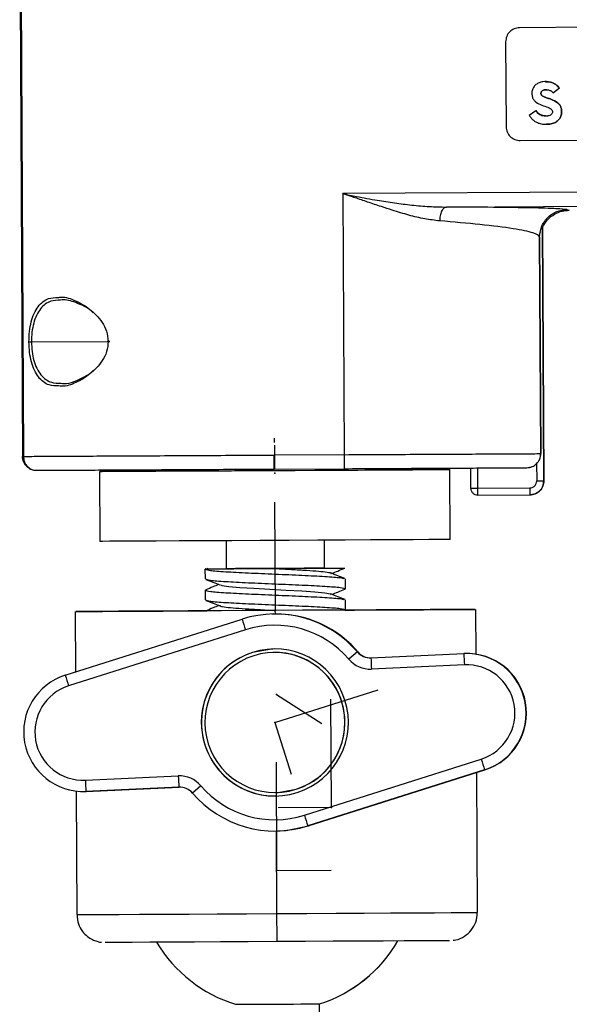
# Model space of a CAD drawing. Header units: millimetres. Extents: x -353 to -41, y 81 to 365.
# Tile 19 of 48: x -306 to -266, y 254 to 325. Entities that reach past the tile are written whole.
import ezdxf

# ---------------------------------------------------------------- set-up
doc = ezdxf.new("R2010")
doc.units = ezdxf.units.MM
doc.header["$PDSIZE"] = -1

msp = doc.modelspace()

# ---------------------------------------------------------------- linework, layer by layer
at = {"color": 7, "linetype": 'Continuous', "lineweight": 25}
for p, q in [((-305.547, 330.627), (-305.351, 293.556)), ((-305.474, 330.296), (-305.279, 293.556)), ((-240.855, 324.327), (-269.854, 324.174)), ((-270.849, 323.168), (-270.817, 317.107)), ((-270.849, 323.168), (-270.817, 317.107)), ((-270.849, 323.168), (-270.849, 323.168)), ((-268.014, 320.33), (-268.014, 320.33)), ((-267.007, 319.851), (-267.443, 319.517)), ((-267.443, 319.517), (-267.442, 319.518)), ((-267.006, 319.851), (-267.442, 319.518)), ((-267.006, 319.851), (-267.007, 319.851)), ((-268.254, 318.634), (-268.253, 318.634)), ((-267.615, 319.062), (-267.614, 319.062)), ((-269.168, 317.924), (-268.694, 318.253)), ((-269.167, 317.924), (-269.168, 317.924)), ((-268.694, 318.253), (-268.693, 318.253)), ((-267.898, 317.277), (-267.898, 317.277)), ((-270.817, 317.107), (-270.817, 317.107)), ((-269.812, 316.113), (-240.812, 316.267)), ((-217.777, 312.666), (-282.481, 312.323)), ((-282.481, 312.323), (-282.383, 293.677)), ((-275.082, 311.363), (-217.769, 311.667)), ((-266.474, 311.181), (-266.304, 311.139)), ((-268.376, 309.596), (-268.377, 309.55)), ((-268.228, 310.005), (-268.223, 309.902)), ((-268.131, 291.805), (-268.228, 310.005)), ((-268.22, 310.005), (-268.123, 291.805)), ((-268.344, 293.752), (-268.426, 309.208)), ((-268.426, 309.208), (-268.425, 309.159)), ((-268.425, 309.159), (-268.343, 293.752)), ((-304.707, 301.736), (-299.11, 301.765)), ((-287.382, 294.551), (-287.382, 294.551)), ((-287.359, 294.351), (-287.35, 292.651)), ((-305.351, 293.556), (-305.333, 293.556)), ((-305.333, 293.556), (-305.279, 293.556)), ((-282.383, 293.677), (-287.382, 293.65)), ((-268.343, 293.752), (-268.344, 293.752)), ((-293.933, 292.617), (-293.933, 292.517)), ((-287.374, 292.651), (-282.375, 292.677)), ((-287.35, 292.651), (-287.374, 292.651)), ((-280.733, 292.687), (-280.733, 292.587)), ((-274.806, 287.618), (-274.833, 292.618)), ((-273.329, 291.277), (-273.336, 292.726)), ((-272.83, 291.28), (-272.838, 292.728)), ((-269.339, 292.747), (-269.338, 292.747)), ((-269.317, 292.747), (-269.316, 292.747)), ((-268.639, 293.037), (-268.633, 291.802)), ((-299.806, 287.486), (-299.832, 292.485)), ((-272.83, 291.28), (-269.13, 291.3)), ((-268.123, 291.805), (-268.131, 291.805)), ((-272.826, 290.78), (-269.126, 290.8)), ((-269.126, 290.8), (-269.118, 290.8)), ((-290.806, 287.533), (-290.796, 285.533)), ((-283.806, 287.57), (-283.796, 285.57)), ((-292.113, 285.559), (-292.287, 285.487)), ((-292.292, 284.8), (-292.295, 285.5)), ((-282.288, 284.103), (-282.292, 284.803)), ((-292.174, 284.029), (-292.287, 284)), ((-292.284, 283.3), (-292.287, 284)), ((-282.288, 284.103), (-282.405, 284.074)), ((-282.28, 282.603), (-282.284, 283.303)), ((-301.579, 282.476), (-301.557, 278.161)), ((-287.492, 282.298), (-287.538, 282.297)), ((-287.319, 282.551), (-287.318, 282.301)), ((-272.963, 279.426), (-272.98, 282.628)), ((-302.299, 277.925), (-289.671, 281.936)), ((-289.431, 281.173), (-302.059, 277.162)), ((-288.913, 279.553), (-288.916, 279.553)), ((-287.461, 279.548), (-287.463, 279.548)), ((-281.434, 279.586), (-282.044, 279.066)), ((-281.434, 279.586), (-281.408, 279.586)), ((-280.467, 279.167), (-273.831, 279.471)), ((-273.797, 278.671), (-280.433, 278.367)), ((-285.223, 267.926), (-272.595, 271.937)), ((-272.35, 271.174), (-284.978, 267.163)), ((-284.952, 267.164), (-272.324, 271.175)), ((-272.865, 260.978), (-272.918, 270.986)), ((-272.324, 271.175), (-272.35, 271.174)), ((-300.857, 270.428), (-294.221, 270.732)), ((-301.512, 269.654), (-301.465, 260.826)), ((-294.182, 269.932), (-300.818, 269.629)), ((-300.794, 269.629), (-300.818, 269.629)), ((-300.794, 269.629), (-294.158, 269.933)), ((-294.158, 269.933), (-294.182, 269.932)), ((-292.609, 270.033), (-293.215, 269.513)), ((-287.188, 269.551), (-287.187, 269.551)), ((-285.812, 269.784), (-285.81, 269.784)), ((-284.932, 267.164), (-284.655, 267.258)), ((-287.235, 266.8), (-287.204, 260.901)), ((-287.112, 266.802), (-287.066, 266.804)), ((-284.932, 267.164), (-284.978, 267.163)), ((-283.988, 227.455), (-284.131, 254.454))]:
    msp.add_line(p, q, dxfattribs=at)
at = {"color": 7, "linetype": 'Continuous'}
for p, q in [((-287.332, 292.352), (-287.342, 292.351)), ((-287.28, 282.552), (-287.321, 290.287)), ((-287.28, 282.552), (-291.147, 282.531)), ((-287.327, 274.55), (-279.954, 276.891)), ((-287.222, 276.553), (-283.965, 274.467)), ((-287.222, 276.553), (-287.201, 276.553)), ((-283.289, 268.486), (-283.33, 276.221)), ((-287.327, 274.55), (-286.156, 270.863)), ((-287.181, 263.978), (-287.222, 271.713)), ((-283.289, 268.486), (-287.088, 268.466)), ((-287.181, 263.978), (-283.314, 263.998))]:
    msp.add_line(p, q, dxfattribs=at)
at = {"color": 7, "linetype": 'Continuous', "lineweight": 25, "flags": 128}
for points in [[(-299.832, 292.485), (-299.668, 292.486), (-299.166, 292.489), (-298.342, 292.493), (-297.218, 292.499), (-295.824, 292.506), (-294.198, 292.515), (-292.385, 292.524), (-290.434, 292.535), (-288.399, 292.545), (-286.335, 292.556), (-284.297, 292.567), (-282.343, 292.577), (-280.525, 292.587), (-278.892, 292.596), (-277.49, 292.603), (-276.356, 292.61), (-275.521, 292.614), (-275.009, 292.617), (-274.833, 292.618)], [(-293.933, 292.517), (-293.771, 292.517), (-293.287, 292.52), (-292.504, 292.524), (-291.462, 292.53), (-290.213, 292.536), (-288.819, 292.543), (-287.351, 292.551), (-285.882, 292.559), (-284.485, 292.566), (-283.232, 292.573), (-282.184, 292.579), (-281.394, 292.583), (-280.902, 292.586), (-280.733, 292.587)], [(-274.833, 292.618), (-274.998, 292.617), (-275.499, 292.615), (-276.323, 292.61), (-277.448, 292.605), (-278.842, 292.597), (-280.467, 292.589), (-280.733, 292.587)], [(-293.933, 292.517), (-294.141, 292.516), (-295.773, 292.508), (-297.176, 292.5), (-298.31, 292.494), (-299.144, 292.489), (-299.656, 292.487), (-299.832, 292.485)], [(-274.806, 287.618), (-274.983, 287.617), (-275.495, 287.614), (-276.329, 287.61), (-277.463, 287.604), (-278.866, 287.596), (-280.498, 287.587), (-282.316, 287.578), (-284.271, 287.567), (-286.308, 287.556), (-288.373, 287.545), (-290.408, 287.535), (-292.359, 287.524), (-294.172, 287.515), (-295.797, 287.506), (-297.191, 287.499), (-298.316, 287.493), (-299.14, 287.489), (-299.641, 287.486), (-299.806, 287.486)], [(-292.265, 285.526), (-291.945, 285.527), (-291.298, 285.531), (-290.796, 285.533)], [(-283.796, 285.57), (-283.97, 285.569), (-284.47, 285.567), (-285.246, 285.563), (-286.223, 285.557), (-287.305, 285.552), (-288.386, 285.546), (-289.361, 285.541), (-290.133, 285.537), (-290.627, 285.534), (-290.796, 285.533)], [(-283.796, 285.571), (-283.277, 285.573), (-282.637, 285.577), (-282.323, 285.578)], [(-291.205, 284.371), (-291.122, 284.337), (-290.617, 284.267), (-289.84, 284.203), (-288.829, 284.137), (-287.684, 284.072), (-286.525, 284.01), (-285.407, 283.944), (-284.466, 283.879), (-283.766, 283.813), (-283.363, 283.743), (-283.303, 283.676), (-283.303, 283.676)], [(-287.319, 282.551), (-289.45, 282.539), (-291.532, 282.528), (-293.519, 282.518), (-295.367, 282.508), (-297.035, 282.5), (-298.484, 282.492), (-299.683, 282.486), (-300.605, 282.481), (-301.23, 282.478), (-301.542, 282.476), (-301.537, 282.476), (-301.212, 282.478), (-300.577, 282.482), (-299.644, 282.487), (-298.435, 282.493), (-296.977, 282.501), (-295.303, 282.51), (-293.449, 282.52), (-292.221, 282.526)], [(-287.31, 282.551), (-289.259, 282.541), (-291.148, 282.531), (-292.919, 282.521), (-294.518, 282.513), (-295.898, 282.506), (-297.016, 282.5), (-297.838, 282.496), (-298.339, 282.493), (-298.504, 282.492), (-298.329, 282.493), (-297.817, 282.496), (-296.985, 282.501), (-295.859, 282.507), (-294.471, 282.514), (-292.865, 282.523), (-292.176, 282.527)], [(-282.339, 282.579), (-281.04, 282.586), (-279.192, 282.595), (-277.525, 282.604), (-276.075, 282.612), (-274.876, 282.618), (-273.954, 282.623), (-273.33, 282.626), (-273.017, 282.628), (-273.023, 282.627), (-273.347, 282.626), (-273.983, 282.622), (-274.915, 282.617), (-276.124, 282.61), (-277.582, 282.603), (-279.257, 282.594), (-281.111, 282.584), (-283.102, 282.573), (-285.187, 282.562), (-287.319, 282.551)], [(-282.309, 282.579), (-281.641, 282.582), (-280.041, 282.591), (-278.661, 282.598), (-277.543, 282.604), (-276.721, 282.608), (-276.22, 282.611), (-276.055, 282.611), (-276.231, 282.61), (-276.742, 282.607), (-277.574, 282.603), (-278.701, 282.597), (-280.088, 282.589), (-281.694, 282.581), (-283.469, 282.571), (-285.361, 282.561), (-287.31, 282.551)], [(-287.468, 279.798), (-287.564, 279.794), (-288.913, 279.553)], [(-287.187, 269.551), (-287.095, 269.555), (-285.81, 269.784)], [(-287.066, 266.804), (-286.519, 266.838), (-284.932, 267.164)], [(-301.465, 260.826), (-301.44, 260.826), (-301.152, 260.828), (-300.546, 260.831), (-299.635, 260.836), (-298.441, 260.842), (-296.99, 260.849), (-295.316, 260.858), (-293.457, 260.868), (-291.454, 260.879), (-289.354, 260.89), (-287.204, 260.901)], [(-287.204, 260.901), (-285.053, 260.912), (-282.951, 260.924), (-280.944, 260.934), (-279.078, 260.944), (-277.397, 260.953), (-275.937, 260.961), (-274.733, 260.968), (-273.812, 260.973), (-273.194, 260.976), (-272.894, 260.978), (-272.865, 260.978)], [(-287.188, 258.901), (-289.223, 258.89), (-291.202, 258.88), (-293.068, 258.87), (-294.772, 258.861), (-296.265, 258.853), (-297.507, 258.847), (-298.464, 258.842), (-299.108, 258.839), (-299.423, 258.837), (-299.454, 258.837)], [(-274.855, 258.967), (-274.891, 258.967), (-275.217, 258.965), (-275.872, 258.962), (-276.838, 258.956), (-278.089, 258.95), (-279.59, 258.942), (-281.299, 258.933), (-283.171, 258.923), (-285.152, 258.912), (-287.188, 258.901)], [(-290.131, 254.422), (-290.075, 254.423), (-289.905, 254.423), (-289.63, 254.425), (-289.258, 254.427), (-288.804, 254.429), (-288.286, 254.432), (-287.724, 254.435), (-287.139, 254.438)], [(-287.139, 254.438), (-286.553, 254.441), (-285.99, 254.444), (-285.471, 254.447), (-285.015, 254.449), (-284.641, 254.451), (-284.362, 254.453), (-284.19, 254.454), (-284.131, 254.454)]]:
    msp.add_lwpolyline(points, dxfattribs=at)
at = {"color": 7, "linetype": 'Continuous', "lineweight": 25}
for centre, radius, start, end in [((-287.325, 274.55), 7.75, 40.52773, 107.62176), ((-287.279, 274.551), 7.75, 39.28267, 91.57401), ((-217.305, 304.293), 75.741, 197.16832, 197.77304), ((-287.327, 274.55), 6.95, 40.52773, 107.62176), ((-287.327, 274.55), 5.25, 107.62182, 287.62153), ((-287.324, 274.55), 5.25, 107.62186, 271.57385), ((-287.325, 274.55), 5, 107.62182, 287.62153), ((-287.327, 274.55), 5.25, 287.62182, 107.62153), ((-287.325, 274.55), 5, 287.62182, 107.62153), ((-287.324, 274.55), 5, 287.62186, 91.57385), ((-280.522, 280.365), 1.2, 220.52775, 272.62171), ((-280.496, 280.366), 1.2, 220.52775, 272.62171), ((-273.637, 275.225), 4.25, 287.62185, 92.62154), ((-200.891, 282.21), 72.992, 182.15078, 182.77872), ((-273.611, 275.226), 4.25, 287.62185, 92.62154), ((-280.524, 280.365), 2, 220.52775, 272.62171), ((-207.527, 281.906), 72.992, 182.15078, 182.77872), ((-273.639, 275.225), 3.45, 287.62186, 92.62154), ((-301.012, 273.874), 4.25, 107.62185, 272.62154), ((-229.933, 300.282), 75.741, 197.16832, 197.77304), ((-301.015, 273.874), 3.45, 107.62186, 272.62154), ((-199.944, 294.804), 76.165, 197.4713, 198.07357), ((-227.906, 273.568), 73.019, 182.4648, 183.09257), ((-294.13, 268.734), 2, 40.52775, 92.62171), ((-221.27, 273.872), 73.019, 182.4648, 183.09257), ((-294.127, 268.734), 1.2, 40.52775, 92.62171), ((-287.325, 274.55), 7.75, 220.52773, 287.62176), ((-287.327, 274.549), 6.95, 220.52773, 287.62176), ((-212.572, 290.792), 76.165, 197.4713, 198.07357), ((-104.719, 261.369), 182.486, 180.14677, 180.77469), ((-287.181, 263.977), 10, 210.80041, 252.84607), ((-287.181, 263.978), 10, 287.76137, 329.80701), ((-287.181, 263.977), 10, 287.76145, 329.80019)]:
    msp.add_arc(centre, radius, start, end, dxfattribs=at)
for points in [[(-269.854, 324.174), (-269.985, 324.158), (-270.247, 324.126), (-270.577, 323.893), (-270.806, 323.562), (-270.835, 323.299), (-270.849, 323.168)], [(-269.854, 324.174), (-269.985, 324.158), (-270.247, 324.126), (-270.577, 323.893), (-270.806, 323.562), (-270.835, 323.299), (-270.849, 323.168)], [(-270.817, 317.107), (-270.801, 316.977), (-270.77, 316.715), (-270.537, 316.385), (-270.205, 316.156), (-269.943, 316.127), (-269.812, 316.113)], [(-270.817, 317.107), (-270.801, 316.977), (-270.77, 316.715), (-270.537, 316.385), (-270.205, 316.156), (-269.943, 316.127), (-269.812, 316.113)], [(-287.385, 294.851), (-287.385, 294.811), (-287.384, 294.733), (-287.383, 294.633), (-287.383, 294.564), (-287.382, 294.555), (-287.382, 294.551)], [(-305.054, 292.85), (-305.098, 292.899), (-305.186, 292.996), (-305.278, 293.171), (-305.339, 293.36), (-305.347, 293.49), (-305.351, 293.556)], [(-287.382, 293.65), (-287.382, 293.519), (-287.38, 293.257), (-287.378, 292.927), (-287.376, 292.696), (-287.375, 292.666), (-287.374, 292.651)], [(-282.383, 293.677), (-281.466, 293.682), (-279.633, 293.692), (-276.988, 293.706), (-274.548, 293.719), (-272.409, 293.73), (-270.649, 293.74), (-269.348, 293.747), (-268.508, 293.751), (-268.399, 293.752), (-268.344, 293.752)], [(-282.383, 293.677), (-282.382, 293.546), (-282.38, 293.284), (-282.378, 292.953), (-282.376, 292.722), (-282.375, 292.692), (-282.375, 292.677)], [(-269.339, 292.747), (-269.208, 292.763), (-268.946, 292.794), (-268.617, 293.027), (-268.387, 293.359), (-268.359, 293.621), (-268.344, 293.752)], [(-305.054, 292.85), (-305.005, 292.807), (-304.907, 292.72), (-304.731, 292.63), (-304.542, 292.571), (-304.411, 292.565), (-304.346, 292.561)], [(-269.338, 292.747), (-269.273, 292.751), (-269.144, 292.759), (-268.958, 292.818), (-268.785, 292.908), (-268.688, 292.994), (-268.639, 293.037)], [(-273.329, 291.277), (-273.321, 291.277), (-273.307, 291.277), (-273.191, 291.278), (-273.026, 291.279), (-272.895, 291.28), (-272.83, 291.28)], [(-272.826, 290.78), (-272.891, 290.787), (-273.023, 290.801), (-273.188, 290.916), (-273.305, 291.081), (-273.321, 291.212), (-273.329, 291.277)], [(-272.826, 290.78), (-272.826, 290.787), (-272.827, 290.802), (-272.828, 290.918), (-272.829, 291.083), (-272.83, 291.214), (-272.83, 291.28)], [(-269.13, 291.3), (-269.13, 291.234), (-269.129, 291.103), (-269.128, 290.938), (-269.127, 290.822), (-269.126, 290.807), (-269.126, 290.8)], [(-269.126, 290.8), (-268.995, 290.815), (-268.733, 290.847), (-268.404, 291.08), (-268.174, 291.412), (-268.146, 291.674), (-268.131, 291.805)], [(-268.123, 291.805), (-268.138, 291.674), (-268.166, 291.412), (-268.396, 291.08), (-268.725, 290.847), (-268.987, 290.816), (-269.118, 290.8)], [(-268.633, 291.802), (-268.567, 291.803), (-268.436, 291.803), (-268.271, 291.804), (-268.154, 291.805), (-268.139, 291.805), (-268.131, 291.805)], [(-292.292, 284.8), (-292.218, 284.769), (-292.071, 284.708), (-290.919, 284.62), (-289.269, 284.535), (-287.304, 284.451), (-285.337, 284.368), (-283.68, 284.283), (-282.519, 284.196), (-282.365, 284.134), (-282.288, 284.103)], [(-292.284, 283.3), (-292.21, 283.269), (-292.063, 283.208), (-290.911, 283.12), (-289.261, 283.035), (-287.296, 282.951), (-285.329, 282.868), (-283.673, 282.783), (-282.511, 282.696), (-282.357, 282.634), (-282.28, 282.603)]]:
    msp.add_open_spline(points, degree=3, dxfattribs=at)
for points, knots in [([(-267.007, 319.851), (-267.088, 319.945), (-267.264, 320.148), (-267.685, 320.329), (-268.108, 320.346), (-268.458, 320.254), (-268.692, 320.118), (-268.872, 319.924), (-268.973, 319.673), (-268.984, 319.415), (-268.936, 319.179), (-268.828, 318.987), (-268.613, 318.778), (-268.4, 318.693), (-268.254, 318.634)], [0, 0, 0, 0, 0.097679, 0.210745, 0.351596, 0.425816, 0.49491, 0.564001, 0.63164, 0.704423, 0.765799, 0.820168, 0.876935, 1, 1, 1, 1]), ([(-268.015, 320.307), (-267.894, 320.311), (-267.63, 320.318), (-267.263, 320.145), (-267.088, 319.944), (-267.006, 319.851)], [0, 0, 0, 0, 0.310646, 0.680488, 1, 1, 1, 1]), ([(-267.615, 319.062), (-267.696, 319.092), (-267.819, 319.137), (-267.966, 319.186), (-268.099, 319.233), (-268.209, 319.275), (-268.288, 319.352), (-268.316, 319.401), (-268.332, 319.468), (-268.332, 319.546), (-268.296, 319.623), (-268.235, 319.68), (-268.152, 319.721), (-268.004, 319.752), (-267.811, 319.741), (-267.591, 319.669), (-267.491, 319.567), (-267.443, 319.517)], [0, 0, 0, 0, 0.131999, 0.200043, 0.235756, 0.346888, 0.374462, 0.402458, 0.431408, 0.479269, 0.517507, 0.557778, 0.604487, 0.656728, 0.786069, 0.895563, 1, 1, 1, 1]), ([(-267.927, 319.734), (-267.969, 319.738), (-268.046, 319.746), (-268.151, 319.72), (-268.234, 319.68), (-268.296, 319.623), (-268.332, 319.546), (-268.332, 319.468), (-268.315, 319.401), (-268.287, 319.352), (-268.208, 319.275), (-268.098, 319.233), (-267.966, 319.186), (-267.819, 319.137), (-267.695, 319.092), (-267.614, 319.062)], [0, 0, 0, 0, 0.089222, 0.161672, 0.226449, 0.282323, 0.335332, 0.401708, 0.441828, 0.48068, 0.51887, 0.673044, 0.72238, 0.816938, 1, 1, 1, 1]), ([(-269.168, 317.924), (-269.127, 317.856), (-269.046, 317.72), (-268.866, 317.549), (-268.645, 317.409), (-268.252, 317.271), (-267.804, 317.256), (-267.373, 317.361), (-267.115, 317.518), (-266.941, 317.737), (-266.857, 317.995), (-266.847, 318.247), (-266.887, 318.474), (-266.985, 318.663), (-267.212, 318.894), (-267.446, 318.992), (-267.615, 319.062)], [0, 0, 0, 0, 0.054738, 0.109672, 0.171615, 0.236007, 0.397926, 0.475053, 0.542872, 0.603674, 0.666371, 0.728372, 0.77811, 0.825231, 0.874767, 1, 1, 1, 1]), ([(-268.254, 318.634), (-268.114, 318.588), (-267.915, 318.523), (-267.683, 318.421), (-267.577, 318.344), (-267.529, 318.271), (-267.506, 318.197), (-267.507, 318.112), (-267.541, 318.025), (-267.609, 317.952), (-267.71, 317.898), (-267.908, 317.855), (-268.183, 317.872), (-268.499, 318.003), (-268.63, 318.172), (-268.694, 318.253)], [0, 0, 0, 0, 0.184347, 0.261386, 0.316532, 0.343937, 0.370331, 0.411692, 0.447938, 0.485001, 0.533122, 0.588732, 0.736737, 0.872426, 1, 1, 1, 1]), ([(-267.614, 319.062), (-267.446, 318.992), (-267.211, 318.894), (-266.985, 318.663), (-266.886, 318.474), (-266.846, 318.247), (-266.857, 317.995), (-266.94, 317.737), (-267.115, 317.517), (-267.372, 317.365), (-267.645, 317.28), (-267.826, 317.297), (-267.897, 317.304)], [0, 0, 0, 0, 0.192334, 0.268391, 0.340779, 0.417166, 0.512389, 0.608688, 0.70206, 0.80622, 0.924668, 1, 1, 1, 1]), ([(-268.693, 318.253), (-268.63, 318.172), (-268.498, 318.004), (-268.182, 317.866), (-267.954, 317.871), (-267.835, 317.874)], [0, 0, 0, 0, 0.310352, 0.640447, 1, 1, 1, 1]), ([(-282.481, 312.323), (-282.153, 312.255), (-281.333, 312.085), (-280.097, 311.858), (-278.782, 311.652), (-277.541, 311.497), (-276.307, 311.386), (-275.485, 311.371), (-275.082, 311.363)], [0, 0, 0, 0, 0.1331234, 0.3328683, 0.5000051, 0.6647921, 0.8354886, 1, 1, 1, 1]), ([(-275.56, 310.376), (-275.915, 310.416), (-276.632, 310.499), (-277.771, 310.781), (-278.806, 311.09), (-279.793, 311.414), (-280.525, 311.662), (-281.149, 311.874), (-281.507, 311.996), (-281.825, 312.104), (-282.086, 312.191), (-282.308, 312.265), (-282.431, 312.306), (-282.467, 312.318), (-282.478, 312.322), (-282.481, 312.323)], [0, 0, 0, 0, 0.161045, 0.325699, 0.500347, 0.610302, 0.750012, 0.812463, 0.874945, 0.901846, 0.94671, 0.984923, 0.995354, 0.9984, 1, 1, 1, 1]), ([(-275.082, 311.363), (-275.142, 311.348), (-275.235, 311.324), (-275.346, 311.2), (-275.422, 311.072), (-275.484, 310.915), (-275.543, 310.687), (-275.553, 310.498), (-275.56, 310.376)], [0, 0, 0, 0, 0.239662, 0.368488, 0.499993, 0.631499, 0.760331, 1, 1, 1, 1]), ([(-266.474, 311.181), (-266.661, 311.204), (-267.033, 311.25), (-268.912, 311.304), (-271.571, 311.345), (-273.915, 311.357), (-275.082, 311.363)], [0, 0, 0, 0, 0.252939, 0.50394, 0.752972, 1, 1, 1, 1]), ([(-268.426, 309.208), (-268.402, 309.455), (-268.363, 309.835), (-268.121, 310.293), (-267.869, 310.609), (-267.556, 310.864), (-267.1, 311.111), (-266.721, 311.154), (-266.474, 311.181)], [0, 0, 0, 0, 0.239465, 0.368374, 0.500015, 0.631653, 0.760552, 1, 1, 1, 1]), ([(-268.223, 309.902), (-268.111, 310.098), (-267.891, 310.479), (-267.381, 310.87), (-266.841, 311.099), (-266.475, 311.126), (-266.304, 311.139)], [0, 0, 0, 0, 0.278723, 0.544655, 0.786959, 1, 1, 1, 1]), ([(-268.426, 309.208), (-268.428, 309.221), (-268.445, 309.328), (-268.817, 309.532), (-270.21, 309.825), (-272.491, 310.113), (-274.563, 310.29), (-275.56, 310.376)], [0, 0, 0, 0, 0.03035, 0.247283, 0.496221, 0.757422, 1, 1, 1, 1]), ([(-304.886, 301.735), (-304.879, 301.985), (-304.865, 302.484), (-304.735, 303.181), (-304.528, 303.786), (-304.148, 304.423), (-303.582, 304.883), (-303.033, 304.899), (-302.8, 304.906)], [0, 0, 0, 0, 0.134067, 0.268132, 0.402193, 0.536186, 0.802566, 1, 1, 1, 1]), ([(-302.634, 304.711), (-302.868, 304.704), (-303.412, 304.69), (-303.98, 304.255), (-304.357, 303.65), (-304.561, 303.078), (-304.687, 302.429), (-304.7, 301.967), (-304.707, 301.736)], [0, 0, 0, 0, 0.201802, 0.467806, 0.604486, 0.737514, 0.868718, 1, 1, 1, 1]), ([(-302.8, 304.906), (-302.722, 304.919), (-302.341, 304.98), (-301.56, 304.7), (-300.544, 304.135), (-299.764, 303.352), (-299.306, 302.51), (-299.251, 302.013), (-299.224, 301.764)], [0, 0, 0, 0, 0.060656, 0.295395, 0.529892, 0.764219, 0.882071, 1, 1, 1, 1]), ([(-300.306, 303.806), (-300.346, 303.848), (-300.68, 304.194), (-301.429, 304.492), (-302.185, 304.78), (-302.56, 304.722), (-302.634, 304.711)], [0, 0, 0, 0, 0.057828, 0.477796, 0.897315, 1, 1, 1, 1]), ([(-304.886, 301.735), (-304.877, 301.735), (-304.858, 301.735), (-304.814, 301.736), (-304.762, 301.736), (-304.725, 301.736), (-304.707, 301.736)], [0, 0, 0, 0, 0.245075, 0.5, 0.754925, 1, 1, 1, 1]), ([(-302.766, 298.585), (-303, 298.59), (-303.549, 298.601), (-304.12, 299.055), (-304.506, 299.688), (-304.72, 300.291), (-304.857, 300.987), (-304.876, 301.486), (-304.886, 301.735)], [0, 0, 0, 0, 0.197544, 0.463884, 0.597847, 0.731893, 0.865952, 1, 1, 1, 1]), ([(-304.707, 301.736), (-304.698, 301.505), (-304.679, 301.043), (-304.546, 300.395), (-304.337, 299.825), (-303.953, 299.224), (-303.38, 298.796), (-302.837, 298.786), (-302.602, 298.783)], [0, 0, 0, 0, 0.131281, 0.262469, 0.395478, 0.532136, 0.798106, 1, 1, 1, 1]), ([(-299.224, 301.764), (-299.248, 301.515), (-299.298, 301.018), (-299.747, 300.171), (-300.519, 299.38), (-301.529, 298.804), (-302.307, 298.516), (-302.688, 298.574), (-302.766, 298.585)], [0, 0, 0, 0, 0.11795, 0.235819, 0.470176, 0.704699, 0.939462, 1, 1, 1, 1]), ([(-299.109, 301.765), (-299.127, 301.765), (-299.164, 301.765), (-299.22, 301.764), (-299.271, 301.764), (-299.305, 301.764), (-299.314, 301.764), (-299.298, 301.764), (-299.267, 301.764), (-299.237, 301.764), (-299.224, 301.764)], [0, 0, 0, 0, 0.102683, 0.222339, 0.356762, 0.5, 0.643238, 0.777661, 0.897317, 1, 1, 1, 1]), ([(-302.602, 298.783), (-302.528, 298.772), (-302.003, 298.699), (-301.229, 299.084), (-300.508, 299.472), (-300.323, 299.67), (-300.283, 299.713)], [0, 0, 0, 0, 0.102615, 0.730985, 0.941593, 1, 1, 1, 1]), ([(-305.333, 293.556), (-305.326, 293.467), (-305.311, 293.29), (-305.229, 293.132), (-305.188, 293.053)], [0, 0, 0, 0, 0.499232, 1, 1, 1, 1]), ([(-305.279, 293.556), (-304.886, 293.558), (-304.1, 293.562), (-302.382, 293.571), (-300.358, 293.582), (-298.057, 293.594), (-295.556, 293.607), (-292.909, 293.621), (-290.169, 293.636), (-288.311, 293.646), (-287.382, 293.65)], [0, 0, 0, 0, 0.125058, 0.250139, 0.375143, 0.500168, 0.625129, 0.750108, 0.87505, 1, 1, 1, 1]), ([(-305.279, 293.556), (-305.276, 293.495), (-305.269, 293.37), (-305.216, 293.184), (-305.131, 293.003), (-305.046, 292.902), (-305.003, 292.851)], [0, 0, 0, 0, 0.233032, 0.480023, 0.737282, 1, 1, 1, 1]), ([(-287.374, 292.651), (-287.375, 292.666), (-287.376, 292.696), (-287.378, 292.926), (-287.38, 293.257), (-287.382, 293.519), (-287.382, 293.65)], [0, 0, 0, 0, 0.250048, 0.499878, 0.749219, 1, 1, 1, 1]), ([(-268.639, 293.037), (-268.595, 293.086), (-268.505, 293.185), (-268.413, 293.363), (-268.353, 293.553), (-268.346, 293.687), (-268.343, 293.752)], [0, 0, 0, 0, 0.247018, 0.499996, 0.757052, 1, 1, 1, 1]), ([(-305.003, 292.851), (-305.04, 292.881), (-305.111, 292.94), (-305.163, 293.016), (-305.188, 293.053)], [0, 0, 0, 0, 0.512601, 1, 1, 1, 1]), ([(-305.188, 293.053), (-305.17, 293.015), (-305.133, 292.938), (-305.08, 292.879), (-305.054, 292.85)], [0, 0, 0, 0, 0.50573, 1, 1, 1, 1]), ([(-305.003, 292.851), (-304.955, 292.805), (-304.86, 292.715), (-304.692, 292.625), (-304.519, 292.57), (-304.402, 292.564), (-304.346, 292.561)], [0, 0, 0, 0, 0.262718, 0.519977, 0.766968, 1, 1, 1, 1]), ([(-304.346, 292.561), (-303.976, 292.563), (-303.235, 292.567), (-301.613, 292.575), (-299.698, 292.585), (-297.518, 292.597), (-295.144, 292.609), (-292.63, 292.623), (-290.025, 292.637), (-288.258, 292.646), (-287.374, 292.651)], [0, 0, 0, 0, 0.124201, 0.248681, 0.373436, 0.498446, 0.623654, 0.749021, 0.874483, 1, 1, 1, 1]), ([(-282.375, 292.677), (-281.582, 292.681), (-279.948, 292.69), (-277.523, 292.703), (-275.19, 292.715), (-273.107, 292.726), (-271.41, 292.736), (-270.205, 292.742), (-269.475, 292.746), (-269.383, 292.747), (-269.339, 292.747)], [0, 0, 0, 0, 0.116516, 0.240011, 0.368641, 0.5, 0.631359, 0.759989, 0.883484, 1, 1, 1, 1]), ([(-269.13, 291.3), (-269.067, 291.307), (-268.971, 291.317), (-268.854, 291.38), (-268.775, 291.445), (-268.711, 291.525), (-268.649, 291.642), (-268.639, 291.739), (-268.633, 291.802)], [0, 0, 0, 0, 0.239444, 0.36822, 0.499999, 0.628777, 0.760556, 1, 1, 1, 1]), ([(-292.265, 285.526), (-292.274, 285.521), (-292.292, 285.512), (-292.294, 285.504), (-292.295, 285.5)], [0, 0, 0, 0, 0.562289, 1, 1, 1, 1]), ([(-292.1, 285.526), (-292.054, 285.527), (-291.967, 285.527), (-291.447, 285.53), (-290.833, 285.533), (-290.071, 285.537), (-289.201, 285.541), (-288.261, 285.546), (-287.625, 285.55), (-287.307, 285.552)], [0, 0, 0, 0, 0.157312, 0.297199, 0.437962, 0.579556, 0.718497, 0.859244, 1, 1, 1, 1]), ([(-287.307, 285.552), (-286.989, 285.553), (-286.353, 285.557), (-285.414, 285.562), (-284.541, 285.566), (-283.778, 285.57), (-283.152, 285.574), (-282.511, 285.577), (-282.398, 285.578), (-282.323, 285.578)], [0, 0, 0, 0, 0.125321, 0.250517, 0.374285, 0.500551, 0.625726, 0.750936, 1, 1, 1, 1]), ([(-287.307, 285.552), (-286.915, 285.531), (-286.127, 285.489), (-285.051, 285.421), (-284.163, 285.359), (-283.554, 285.29), (-283.251, 285.224), (-283.325, 285.182), (-283.358, 285.163)], [0, 0, 0, 0, 0.170536, 0.343578, 0.512735, 0.684934, 0.857132, 1, 1, 1, 1]), ([(-283.252, 285.198), (-283.113, 285.255), (-282.806, 285.381), (-282.498, 285.507), (-282.33, 285.575)], [0, 0, 0, 0, 0.453777, 1, 1, 1, 1]), ([(-292.239, 285.487), (-292.173, 285.46), (-292.03, 285.403), (-290.919, 285.32), (-289.273, 285.235), (-287.308, 285.151), (-285.338, 285.068), (-283.692, 284.983), (-282.611, 284.904), (-282.465, 284.852), (-282.404, 284.83)], [0, 0, 0, 0, 0.112503, 0.244797, 0.377091, 0.509385, 0.641679, 0.773973, 0.906267, 1, 1, 1, 1]), ([(-282.324, 284.829), (-282.493, 284.896), (-282.83, 285.029), (-283.166, 285.163), (-283.335, 285.23)], [0, 0, 0, 0, 0.500378, 1, 1, 1, 1]), ([(-292.257, 284.773), (-292.088, 284.706), (-291.751, 284.572), (-291.415, 284.438), (-291.246, 284.371)], [0, 0, 0, 0, 0.500395, 1, 1, 1, 1]), ([(-291.331, 284.405), (-291.471, 284.347), (-291.778, 284.221), (-292.086, 284.095), (-292.254, 284.027)], [0, 0, 0, 0, 0.454795, 1, 1, 1, 1]), ([(-292.287, 284), (-292.214, 283.969), (-292.067, 283.908), (-290.915, 283.82), (-289.264, 283.735), (-287.3, 283.651), (-285.33, 283.568), (-283.684, 283.483), (-282.605, 283.405), (-282.459, 283.352), (-282.399, 283.331)], [0, 0, 0, 0, 0.129861, 0.259722, 0.389583, 0.519444, 0.649305, 0.779166, 0.909027, 1, 1, 1, 1]), ([(-282.318, 283.33), (-282.487, 283.397), (-282.823, 283.53), (-283.16, 283.664), (-283.328, 283.731)], [0, 0, 0, 0, 0.50034, 1, 1, 1, 1]), ([(-283.244, 283.698), (-283.105, 283.755), (-282.797, 283.881), (-282.49, 284.007), (-282.322, 284.076)], [0, 0, 0, 0, 0.454332, 1, 1, 1, 1]), ([(-292.249, 283.272), (-292.08, 283.206), (-291.743, 283.072), (-291.407, 282.938), (-291.238, 282.871)], [0, 0, 0, 0, 0.500382, 1, 1, 1, 1]), ([(-291.323, 282.905), (-291.462, 282.848), (-291.769, 282.722), (-292.076, 282.596), (-292.244, 282.528)], [0, 0, 0, 0, 0.453829, 1, 1, 1, 1]), ([(-291.262, 282.928), (-291.268, 282.906), (-291.279, 282.861), (-290.862, 282.789), (-290.159, 282.724), (-289.202, 282.66), (-288.203, 282.599), (-287.542, 282.565), (-287.278, 282.551)], [0, 0, 0, 0, 0.174206, 0.352412, 0.528037, 0.703662, 0.881868, 1, 1, 1, 1]), ([(-274.588, 258.993), (-274.529, 259), (-274.249, 259.037), (-273.778, 259.248), (-273.278, 259.694), (-272.933, 260.285), (-272.892, 260.733), (-272.872, 260.957)], [0, 0, 0, 0, 0.0628, 0.298331, 0.530028, 0.764309, 1, 1, 1, 1]), ([(-301.445, 260.808), (-301.429, 260.588), (-301.398, 260.165), (-301.099, 259.645), (-300.746, 259.278), (-300.389, 259.049), (-300.067, 258.923), (-299.845, 258.868), (-299.733, 258.856), (-299.71, 258.854)], [0, 0, 0, 0, 0.2291652, 0.4394991, 0.6137442, 0.7609407, 0.8819146, 0.9752944, 1, 1, 1, 1])]:
    msp.add_open_spline(points, degree=3, knots=knots, dxfattribs=at)
at = {"color": 7, "linetype": 'Continuous'}
for p in [(-287.332, 292.352), (-287.28, 282.552), (-287.222, 276.553), (-287.327, 274.55), (-283.289, 268.486), (-287.181, 263.978)]:
    msp.add_point(p, dxfattribs=at)

doc.saveas('drawing.dxf')
